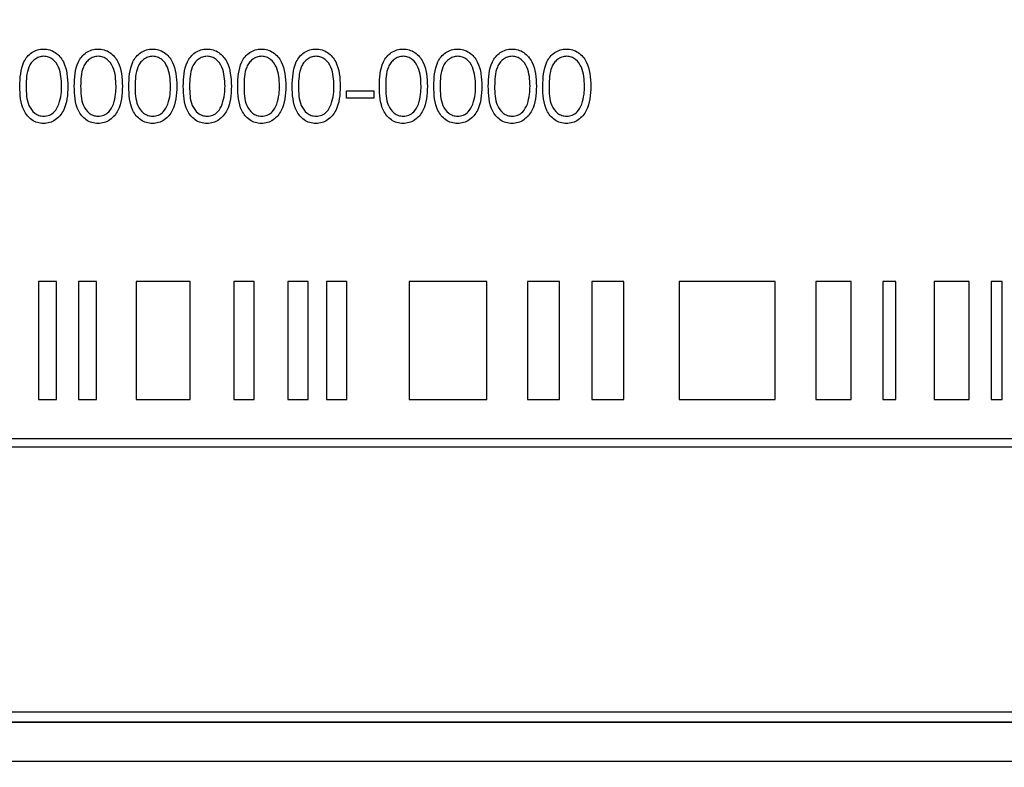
# Paper-space layout 'Blatt3' of a CAD drawing. Header units: millimetres. Extents: x 5 to 418, y 2 to 292.
# Tile 20 of 48: x 91.36 to 99.71, y 208.6 to 214.94. Entities that reach past the tile are written whole.
import ezdxf

# ---------------------------------------------------------------- set-up
doc = ezdxf.new("R2010")
doc.units = ezdxf.units.MM
doc.layers.add('SLD-0', color=7, linetype='Continuous')
doc.styles.add('SLDTEXTSTYLE0', font='TXT', dxfattribs={"width": 0.605})
doc.dimstyles.new('SLDDIMSTYLE0', dxfattribs={"dimtxt": 3.5, "dimasz": 3.302, "dimexe": 0, "dimexo": 0.0625, "dimgap": 0.875, "dimtad": 1, "dimlfac": 3, "dimrnd": 1e-09, "dimzin": 12, "dimdsep": 46, "dimtxsty": 'SLDTEXTSTYLE0', "dimsah": 1, "dimcen": 0.09, "dimadec": 0, "dimazin": 3, "dimtfac": 1, "dimtofl": 0, "dimtmove": 0, "dimatfit": 3, "dimfxl": 1, "dimfrac": 2, "dimtolj": 1, "dimtzin": 12, "dimarcsym": 0})

# ---------------------------------------------------------------- blocks, each defined once
blk = doc.blocks.new('_D_11')
at = {"layer": 'SLD-0'}
for p, q in [((58.038, 202.4881), (58.038, 259.5881)), ((132.3713, 202.4881), (132.3713, 259.5881)), ((58.038, 258.5881), (132.3713, 258.5881))]:
    blk.add_line(p, q, dxfattribs=at)
for points in [[(58.038, 258.5881), (61.34, 258.0801), (61.34, 259.0961)], [(132.3713, 258.5881), (129.0693, 259.0961), (129.0693, 258.0801)]]:
    blk.add_solid(points, dxfattribs=at)
at = {"layer": 'SLD-0', "insert": (91.1942, 263.0999), "char_height": 3.5, "attachment_point": 1, "style": 'SLDTEXTSTYLE0'}
blk.add_mtext('223', dxfattribs=at)

psp = doc.layouts.new('Blatt3')

# ---------------------------------------------------------------- linework, layer by layer
at = {"color": 7, "linetype": 'Continuous', "lineweight": 25}
for p, q in [((94.1332, 214.3358), (94.3639, 214.3358)), ((94.1332, 214.2743), (94.1332, 214.3358)), ((94.3639, 214.3358), (94.3639, 214.2743)), ((94.3639, 214.2743), (94.1332, 214.2743)), ((91.6755, 212.7194), (91.5229, 212.7194)), ((91.5229, 212.7194), (91.5229, 211.7194)), ((91.6755, 211.7194), (91.6755, 212.7194)), ((91.8618, 212.7194), (91.8618, 211.7194)), ((92.0144, 212.7194), (91.8618, 212.7194)), ((92.0144, 211.7194), (92.0144, 212.7194)), ((92.8064, 212.7194), (92.3495, 212.7194)), ((92.3495, 212.7194), (92.3495, 211.7194)), ((92.8064, 211.7194), (92.8064, 212.7194)), ((93.1778, 212.7194), (93.1778, 211.7194)), ((93.3492, 212.7194), (93.1778, 212.7194)), ((93.3492, 211.7194), (93.3492, 212.7194)), ((93.8063, 212.7194), (93.6349, 212.7194)), ((93.6349, 212.7194), (93.6349, 211.7194)), ((93.8063, 211.7194), (93.8063, 212.7194)), ((94.1348, 212.7194), (93.9634, 212.7194)), ((93.9634, 212.7194), (93.9634, 211.7194)), ((94.1348, 211.7194), (94.1348, 212.7194)), ((94.6633, 212.7194), (94.6633, 211.7194)), ((95.3203, 212.7194), (94.6633, 212.7194)), ((95.3203, 211.7194), (95.3203, 212.7194)), ((95.9379, 212.7194), (95.6664, 212.7194)), ((95.6664, 212.7194), (95.6664, 211.7194)), ((95.9379, 211.7194), (95.9379, 212.7194)), ((96.4809, 212.7194), (96.2094, 212.7194)), ((96.2094, 212.7194), (96.2094, 211.7194)), ((96.4809, 211.7194), (96.4809, 212.7194)), ((96.9499, 212.7194), (96.9499, 211.7194)), ((97.7644, 212.7194), (96.9499, 212.7194)), ((97.7644, 211.7194), (97.7644, 212.7194)), ((98.11, 212.7194), (98.11, 211.7194)), ((98.4067, 212.7194), (98.11, 212.7194)), ((98.4067, 211.7194), (98.4067, 212.7194)), ((98.7855, 212.7194), (98.675, 212.7194)), ((98.675, 212.7194), (98.675, 211.7194)), ((98.7855, 211.7194), (98.7855, 212.7194)), ((99.4084, 212.7194), (99.1111, 212.7194)), ((99.1111, 212.7194), (99.1111, 211.7194)), ((99.4084, 211.7194), (99.4084, 212.7194)), ((99.6888, 212.7194), (99.5939, 212.7194)), ((99.5939, 212.7194), (99.5939, 211.7194)), ((99.6888, 211.7194), (99.6888, 212.7194)), ((91.5229, 211.7194), (91.6755, 211.7194)), ((91.8618, 211.7194), (92.0144, 211.7194)), ((92.3495, 211.7194), (92.8064, 211.7194)), ((93.1778, 211.7194), (93.3492, 211.7194)), ((93.6349, 211.7194), (93.8063, 211.7194)), ((93.9634, 211.7194), (94.1348, 211.7194)), ((94.6633, 211.7194), (95.3203, 211.7194)), ((95.6664, 211.7194), (95.9379, 211.7194)), ((96.2094, 211.7194), (96.4809, 211.7194)), ((96.9499, 211.7194), (97.7644, 211.7194)), ((98.11, 211.7194), (98.4067, 211.7194)), ((98.675, 211.7194), (98.7855, 211.7194)), ((99.1111, 211.7194), (99.4084, 211.7194)), ((99.5939, 211.7194), (99.6888, 211.7194)), ((103.2381, 211.3861), (86.8602, 211.3861)), ((86.8602, 211.3194), (103.2381, 211.3194)), ((86.8736, 209.0738), (103.5403, 209.0738)), ((86.788, 208.9905), (103.6213, 208.9905)), ((86.788, 208.9881), (103.6213, 208.9881)), ((103.538, 208.6548), (86.8713, 208.6548))]:
    psp.add_line(p, q, dxfattribs=at)
for points, knots in [([(91.3639, 214.374), (91.3663, 214.4457), (91.3692, 214.5354), (91.4251, 214.6255), (91.464, 214.6613), (91.5119, 214.6854), (91.547, 214.6882), (91.5645, 214.6897)], [0, 0, 0, 0, 0.498702, 0.624177, 0.749467, 0.874745, 1, 1, 1, 1]), ([(91.5645, 214.6897), (91.5822, 214.6883), (91.6175, 214.6854), (91.6819, 214.6541), (91.763, 214.554), (91.7682, 214.4461), (91.7716, 214.374)], [0, 0, 0, 0, 0.1256, 0.251197, 0.500581, 1, 1, 1, 1]), ([(91.8255, 214.374), (91.8278, 214.4457), (91.8307, 214.5354), (91.8866, 214.6255), (91.9256, 214.6613), (91.9735, 214.6854), (92.0085, 214.6882), (92.0261, 214.6897)], [0, 0, 0, 0, 0.498702, 0.624177, 0.749467, 0.874745, 1, 1, 1, 1]), ([(92.0261, 214.6897), (92.0437, 214.6883), (92.0791, 214.6854), (92.1434, 214.6541), (92.2245, 214.554), (92.2297, 214.4461), (92.2332, 214.374)], [0, 0, 0, 0, 0.1256, 0.251197, 0.500581, 1, 1, 1, 1]), ([(92.287, 214.374), (92.2893, 214.4457), (92.2922, 214.5354), (92.3482, 214.6255), (92.3871, 214.6613), (92.435, 214.6854), (92.4701, 214.6882), (92.4876, 214.6897)], [0, 0, 0, 0, 0.498702, 0.6241765, 0.7494675, 0.8747453, 1, 1, 1, 1]), ([(92.4876, 214.6897), (92.5053, 214.6883), (92.5406, 214.6854), (92.605, 214.6541), (92.6861, 214.554), (92.6913, 214.4461), (92.6947, 214.374)], [0, 0, 0, 0, 0.1256, 0.251197, 0.500581, 1, 1, 1, 1]), ([(92.7486, 214.374), (92.7509, 214.4457), (92.7538, 214.5354), (92.8097, 214.6255), (92.8487, 214.6613), (92.8965, 214.6854), (92.9316, 214.6882), (92.9492, 214.6897)], [0, 0, 0, 0, 0.498702, 0.624177, 0.749467, 0.874745, 1, 1, 1, 1]), ([(92.9492, 214.6897), (92.9668, 214.6883), (93.0021, 214.6854), (93.0665, 214.6541), (93.1476, 214.554), (93.1528, 214.4461), (93.1563, 214.374)], [0, 0, 0, 0, 0.1256, 0.251197, 0.500581, 1, 1, 1, 1]), ([(93.2101, 214.374), (93.2124, 214.4457), (93.2153, 214.5354), (93.2712, 214.6255), (93.3102, 214.6613), (93.3581, 214.6854), (93.3932, 214.6882), (93.4107, 214.6897)], [0, 0, 0, 0, 0.498702, 0.624177, 0.749467, 0.874745, 1, 1, 1, 1]), ([(93.4107, 214.6897), (93.4284, 214.6883), (93.4637, 214.6854), (93.5281, 214.6541), (93.6092, 214.554), (93.6143, 214.4461), (93.6178, 214.374)], [0, 0, 0, 0, 0.1256, 0.251197, 0.500581, 1, 1, 1, 1]), ([(93.6716, 214.374), (93.674, 214.4457), (93.6769, 214.5354), (93.7328, 214.6255), (93.7717, 214.6613), (93.8196, 214.6854), (93.8547, 214.6882), (93.8722, 214.6897)], [0, 0, 0, 0, 0.498702, 0.624177, 0.749467, 0.874745, 1, 1, 1, 1]), ([(93.8722, 214.6897), (93.8899, 214.6883), (93.9252, 214.6854), (93.9896, 214.6541), (94.0707, 214.554), (94.0759, 214.4461), (94.0793, 214.374)], [0, 0, 0, 0, 0.1256, 0.251197, 0.500581, 1, 1, 1, 1]), ([(94.4101, 214.374), (94.4124, 214.4457), (94.4153, 214.5354), (94.4712, 214.6255), (94.5102, 214.6613), (94.5581, 214.6854), (94.5932, 214.6882), (94.6107, 214.6897)], [0, 0, 0, 0, 0.498702, 0.624177, 0.749467, 0.874745, 1, 1, 1, 1]), ([(94.6107, 214.6897), (94.6284, 214.6883), (94.6637, 214.6854), (94.7281, 214.6541), (94.8092, 214.554), (94.8143, 214.4461), (94.8178, 214.374)], [0, 0, 0, 0, 0.1256, 0.251197, 0.500581, 1, 1, 1, 1]), ([(94.8716, 214.374), (94.874, 214.4457), (94.8769, 214.5354), (94.9328, 214.6255), (94.9717, 214.6613), (95.0196, 214.6854), (95.0547, 214.6882), (95.0722, 214.6897)], [0, 0, 0, 0, 0.498702, 0.624177, 0.749467, 0.874745, 1, 1, 1, 1]), ([(95.0722, 214.6897), (95.0899, 214.6883), (95.1252, 214.6854), (95.1896, 214.6541), (95.2707, 214.554), (95.2759, 214.4461), (95.2793, 214.374)], [0, 0, 0, 0, 0.1256, 0.251197, 0.500581, 1, 1, 1, 1]), ([(95.3332, 214.374), (95.3355, 214.4457), (95.3384, 214.5354), (95.3943, 214.6255), (95.4333, 214.6613), (95.4812, 214.6854), (95.5162, 214.6882), (95.5338, 214.6897)], [0, 0, 0, 0, 0.498702, 0.624177, 0.749467, 0.874745, 1, 1, 1, 1]), ([(95.5338, 214.6897), (95.5514, 214.6883), (95.5868, 214.6854), (95.6511, 214.6541), (95.7322, 214.554), (95.7374, 214.4461), (95.7409, 214.374)], [0, 0, 0, 0, 0.1256, 0.251197, 0.500581, 1, 1, 1, 1]), ([(95.7947, 214.374), (95.797, 214.4457), (95.7999, 214.5354), (95.8559, 214.6255), (95.8948, 214.6613), (95.9427, 214.6854), (95.9778, 214.6882), (95.9953, 214.6897)], [0, 0, 0, 0, 0.498702, 0.624177, 0.749467, 0.874745, 1, 1, 1, 1]), ([(95.9953, 214.6897), (96.013, 214.6883), (96.0483, 214.6854), (96.1127, 214.6541), (96.1938, 214.554), (96.199, 214.4461), (96.2024, 214.374)], [0, 0, 0, 0, 0.1256, 0.251197, 0.500581, 1, 1, 1, 1]), ([(91.5663, 214.6281), (91.5526, 214.6268), (91.5251, 214.624), (91.4886, 214.6029), (91.4595, 214.5734), (91.4198, 214.5003), (91.4187, 214.4303), (91.4178, 214.3743)], [0, 0, 0, 0, 0.125139, 0.250418, 0.375519, 0.500847, 1, 1, 1, 1]), ([(91.7178, 214.3743), (91.7156, 214.43), (91.7122, 214.5134), (91.6561, 214.5959), (91.6075, 214.6238), (91.5801, 214.6267), (91.5663, 214.6281)], [0, 0, 0, 0, 0.500072, 0.749021, 0.874598, 1, 1, 1, 1]), ([(92.0279, 214.6281), (92.0141, 214.6268), (91.9866, 214.624), (91.9501, 214.6029), (91.921, 214.5734), (91.8813, 214.5003), (91.8802, 214.4303), (91.8793, 214.3743)], [0, 0, 0, 0, 0.125139, 0.250418, 0.375519, 0.500847, 1, 1, 1, 1]), ([(92.1793, 214.3743), (92.1771, 214.43), (92.1738, 214.5134), (92.1176, 214.5959), (92.0691, 214.6238), (92.0416, 214.6267), (92.0279, 214.6281)], [0, 0, 0, 0, 0.500072, 0.749021, 0.874598, 1, 1, 1, 1]), ([(92.4894, 214.6281), (92.4757, 214.6268), (92.4481, 214.624), (92.4117, 214.6029), (92.3825, 214.5734), (92.3429, 214.5003), (92.3417, 214.4303), (92.3409, 214.3743)], [0, 0, 0, 0, 0.125139, 0.250418, 0.375519, 0.500847, 1, 1, 1, 1]), ([(92.6409, 214.3743), (92.6386, 214.43), (92.6353, 214.5134), (92.5792, 214.5959), (92.5306, 214.6238), (92.5032, 214.6267), (92.4894, 214.6281)], [0, 0, 0, 0, 0.500072, 0.749021, 0.874598, 1, 1, 1, 1]), ([(92.951, 214.6281), (92.9372, 214.6268), (92.9097, 214.624), (92.8732, 214.6029), (92.8441, 214.5734), (92.8044, 214.5003), (92.8033, 214.4303), (92.8024, 214.3743)], [0, 0, 0, 0, 0.125139, 0.250418, 0.375519, 0.500847, 1, 1, 1, 1]), ([(93.1024, 214.3743), (93.1002, 214.43), (93.0969, 214.5134), (93.0407, 214.5959), (92.9922, 214.6238), (92.9647, 214.6267), (92.951, 214.6281)], [0, 0, 0, 0, 0.500072, 0.749021, 0.874598, 1, 1, 1, 1]), ([(93.4125, 214.6281), (93.3987, 214.6268), (93.3712, 214.624), (93.3347, 214.6029), (93.3056, 214.5734), (93.2659, 214.5003), (93.2648, 214.4303), (93.2639, 214.3743)], [0, 0, 0, 0, 0.125139, 0.250418, 0.375519, 0.500847, 1, 1, 1, 1]), ([(93.5639, 214.3743), (93.5617, 214.43), (93.5584, 214.5134), (93.5022, 214.5959), (93.4537, 214.6238), (93.4262, 214.6267), (93.4125, 214.6281)], [0, 0, 0, 0, 0.500072, 0.749021, 0.874598, 1, 1, 1, 1]), ([(93.874, 214.6281), (93.8603, 214.6268), (93.8328, 214.624), (93.7963, 214.6029), (93.7672, 214.5734), (93.7275, 214.5003), (93.7264, 214.4303), (93.7255, 214.3743)], [0, 0, 0, 0, 0.125139, 0.250418, 0.375519, 0.500847, 1, 1, 1, 1]), ([(94.0255, 214.3743), (94.0233, 214.43), (94.0199, 214.5134), (93.9638, 214.5959), (93.9152, 214.6238), (93.8878, 214.6267), (93.874, 214.6281)], [0, 0, 0, 0, 0.500072, 0.749021, 0.874598, 1, 1, 1, 1]), ([(94.6125, 214.6281), (94.5987, 214.6268), (94.5712, 214.624), (94.5347, 214.6029), (94.5056, 214.5734), (94.4659, 214.5003), (94.4648, 214.4303), (94.4639, 214.3743)], [0, 0, 0, 0, 0.125139, 0.250418, 0.375519, 0.500847, 1, 1, 1, 1]), ([(94.7639, 214.3743), (94.7617, 214.43), (94.7584, 214.5134), (94.7022, 214.5959), (94.6537, 214.6238), (94.6262, 214.6267), (94.6125, 214.6281)], [0, 0, 0, 0, 0.500072, 0.749021, 0.874598, 1, 1, 1, 1]), ([(95.074, 214.6281), (95.0603, 214.6268), (95.0328, 214.624), (94.9963, 214.6029), (94.9672, 214.5734), (94.9275, 214.5003), (94.9264, 214.4303), (94.9255, 214.3743)], [0, 0, 0, 0, 0.125139, 0.250418, 0.375519, 0.500847, 1, 1, 1, 1]), ([(95.2255, 214.3743), (95.2233, 214.43), (95.2199, 214.5134), (95.1638, 214.5959), (95.1152, 214.6238), (95.0878, 214.6267), (95.074, 214.6281)], [0, 0, 0, 0, 0.500072, 0.749021, 0.874598, 1, 1, 1, 1]), ([(95.5356, 214.6281), (95.5218, 214.6268), (95.4943, 214.624), (95.4578, 214.6029), (95.4287, 214.5734), (95.389, 214.5003), (95.3879, 214.4303), (95.387, 214.3743)], [0, 0, 0, 0, 0.125139, 0.250418, 0.375519, 0.500847, 1, 1, 1, 1]), ([(95.687, 214.3743), (95.6848, 214.43), (95.6815, 214.5134), (95.6253, 214.5959), (95.5768, 214.6238), (95.5493, 214.6267), (95.5356, 214.6281)], [0, 0, 0, 0, 0.500072, 0.749021, 0.874598, 1, 1, 1, 1]), ([(95.9971, 214.6281), (95.9834, 214.6268), (95.9558, 214.624), (95.9194, 214.6029), (95.8902, 214.5734), (95.8505, 214.5003), (95.8494, 214.4303), (95.8486, 214.3743)], [0, 0, 0, 0, 0.125139, 0.250418, 0.375519, 0.500847, 1, 1, 1, 1]), ([(96.1486, 214.3743), (96.1463, 214.43), (96.143, 214.5134), (96.0869, 214.5959), (96.0383, 214.6238), (96.0108, 214.6267), (95.9971, 214.6281)], [0, 0, 0, 0, 0.500072, 0.749021, 0.874598, 1, 1, 1, 1]), ([(91.5645, 214.0589), (91.547, 214.0603), (91.512, 214.0632), (91.4483, 214.0946), (91.3695, 214.1954), (91.3662, 214.3026), (91.3639, 214.374)], [0, 0, 0, 0, 0.125551, 0.25109, 0.50025, 1, 1, 1, 1]), ([(91.4178, 214.3743), (91.4182, 214.3182), (91.4189, 214.2342), (91.4765, 214.1523), (91.5252, 214.1249), (91.5526, 214.1219), (91.5663, 214.1204)], [0, 0, 0, 0, 0.500291, 0.749086, 0.874606, 1, 1, 1, 1]), ([(91.7716, 214.374), (91.7683, 214.302), (91.7633, 214.1941), (91.6817, 214.0946), (91.6175, 214.0632), (91.5822, 214.0603), (91.5645, 214.0589)], [0, 0, 0, 0, 0.499407, 0.748743, 0.874372, 1, 1, 1, 1]), ([(91.6951, 214.2234), (91.7027, 214.2511), (91.7164, 214.3005), (91.7174, 214.3517), (91.7178, 214.3743)], [0, 0, 0, 0, 0.5595988, 1, 1, 1, 1]), ([(92.0261, 214.0589), (92.0086, 214.0603), (91.9736, 214.0632), (91.9098, 214.0946), (91.831, 214.1954), (91.8277, 214.3026), (91.8255, 214.374)], [0, 0, 0, 0, 0.125551, 0.25109, 0.50025, 1, 1, 1, 1]), ([(91.8793, 214.3743), (91.8798, 214.3182), (91.8804, 214.2342), (91.938, 214.1523), (91.9867, 214.1249), (92.0142, 214.1219), (92.0279, 214.1204)], [0, 0, 0, 0, 0.500291, 0.749086, 0.874606, 1, 1, 1, 1]), ([(92.2332, 214.374), (92.2298, 214.302), (92.2248, 214.1941), (92.1432, 214.0946), (92.079, 214.0632), (92.0437, 214.0603), (92.0261, 214.0589)], [0, 0, 0, 0, 0.499407, 0.748743, 0.874372, 1, 1, 1, 1]), ([(92.1566, 214.2234), (92.1643, 214.2511), (92.1779, 214.3005), (92.1789, 214.3517), (92.1793, 214.3743)], [0, 0, 0, 0, 0.5595988, 1, 1, 1, 1]), ([(92.4876, 214.0589), (92.4701, 214.0603), (92.4351, 214.0632), (92.3714, 214.0946), (92.2926, 214.1954), (92.2892, 214.3026), (92.287, 214.374)], [0, 0, 0, 0, 0.125551, 0.25109, 0.50025, 1, 1, 1, 1]), ([(92.3409, 214.3743), (92.3413, 214.3182), (92.342, 214.2342), (92.3996, 214.1523), (92.4482, 214.1249), (92.4757, 214.1219), (92.4894, 214.1204)], [0, 0, 0, 0, 0.500291, 0.749086, 0.874606, 1, 1, 1, 1]), ([(92.6947, 214.374), (92.6914, 214.302), (92.6863, 214.1941), (92.6048, 214.0946), (92.5406, 214.0632), (92.5053, 214.0603), (92.4876, 214.0589)], [0, 0, 0, 0, 0.499407, 0.748743, 0.874372, 1, 1, 1, 1]), ([(92.6182, 214.2234), (92.6258, 214.2511), (92.6395, 214.3005), (92.6404, 214.3517), (92.6409, 214.3743)], [0, 0, 0, 0, 0.559599, 1, 1, 1, 1]), ([(92.9492, 214.0589), (92.9316, 214.0603), (92.8966, 214.0632), (92.8329, 214.0946), (92.7541, 214.1954), (92.7508, 214.3026), (92.7486, 214.374)], [0, 0, 0, 0, 0.125551, 0.25109, 0.50025, 1, 1, 1, 1]), ([(92.8024, 214.3743), (92.8028, 214.3182), (92.8035, 214.2342), (92.8611, 214.1523), (92.9098, 214.1249), (92.9372, 214.1219), (92.951, 214.1204)], [0, 0, 0, 0, 0.500291, 0.749086, 0.874606, 1, 1, 1, 1]), ([(93.1563, 214.374), (93.1529, 214.302), (93.1479, 214.1941), (93.0663, 214.0946), (93.0021, 214.0632), (92.9668, 214.0603), (92.9492, 214.0589)], [0, 0, 0, 0, 0.499407, 0.748743, 0.874372, 1, 1, 1, 1]), ([(93.0797, 214.2234), (93.0873, 214.2511), (93.101, 214.3005), (93.102, 214.3517), (93.1024, 214.3743)], [0, 0, 0, 0, 0.559599, 1, 1, 1, 1]), ([(93.4107, 214.0589), (93.3932, 214.0603), (93.3582, 214.0632), (93.2945, 214.0946), (93.2156, 214.1954), (93.2123, 214.3026), (93.2101, 214.374)], [0, 0, 0, 0, 0.1255507, 0.25109, 0.5002501, 1, 1, 1, 1]), ([(93.2639, 214.3743), (93.2644, 214.3182), (93.265, 214.2342), (93.3227, 214.1523), (93.3713, 214.1249), (93.3988, 214.1219), (93.4125, 214.1204)], [0, 0, 0, 0, 0.500291, 0.749086, 0.874606, 1, 1, 1, 1]), ([(93.6178, 214.374), (93.6144, 214.302), (93.6094, 214.1941), (93.5278, 214.0946), (93.4636, 214.0632), (93.4283, 214.0603), (93.4107, 214.0589)], [0, 0, 0, 0, 0.499407, 0.748743, 0.874372, 1, 1, 1, 1]), ([(93.5412, 214.2234), (93.5489, 214.2511), (93.5625, 214.3005), (93.5635, 214.3517), (93.5639, 214.3743)], [0, 0, 0, 0, 0.5595988, 1, 1, 1, 1]), ([(93.8722, 214.0589), (93.8547, 214.0603), (93.8197, 214.0632), (93.756, 214.0946), (93.6772, 214.1954), (93.6739, 214.3026), (93.6716, 214.374)], [0, 0, 0, 0, 0.125551, 0.25109, 0.50025, 1, 1, 1, 1]), ([(93.7255, 214.3743), (93.7259, 214.3182), (93.7266, 214.2342), (93.7842, 214.1523), (93.8329, 214.1249), (93.8603, 214.1219), (93.874, 214.1204)], [0, 0, 0, 0, 0.500291, 0.749086, 0.874606, 1, 1, 1, 1]), ([(94.0793, 214.374), (94.076, 214.302), (94.071, 214.1941), (93.9894, 214.0946), (93.9252, 214.0632), (93.8899, 214.0603), (93.8722, 214.0589)], [0, 0, 0, 0, 0.499407, 0.748743, 0.874372, 1, 1, 1, 1]), ([(94.0028, 214.2234), (94.0104, 214.2511), (94.0241, 214.3005), (94.0251, 214.3517), (94.0255, 214.3743)], [0, 0, 0, 0, 0.559599, 1, 1, 1, 1]), ([(94.6107, 214.0589), (94.5932, 214.0603), (94.5582, 214.0632), (94.4945, 214.0946), (94.4156, 214.1954), (94.4123, 214.3026), (94.4101, 214.374)], [0, 0, 0, 0, 0.125551, 0.25109, 0.50025, 1, 1, 1, 1]), ([(94.4639, 214.3743), (94.4644, 214.3182), (94.465, 214.2342), (94.5227, 214.1523), (94.5713, 214.1249), (94.5988, 214.1219), (94.6125, 214.1204)], [0, 0, 0, 0, 0.500291, 0.749086, 0.874606, 1, 1, 1, 1]), ([(94.8178, 214.374), (94.8144, 214.302), (94.8094, 214.1941), (94.7278, 214.0946), (94.6636, 214.0632), (94.6283, 214.0603), (94.6107, 214.0589)], [0, 0, 0, 0, 0.499407, 0.748743, 0.874372, 1, 1, 1, 1]), ([(94.7412, 214.2234), (94.7489, 214.2511), (94.7625, 214.3005), (94.7635, 214.3517), (94.7639, 214.3743)], [0, 0, 0, 0, 0.559599, 1, 1, 1, 1]), ([(95.0722, 214.0589), (95.0547, 214.0603), (95.0197, 214.0632), (94.956, 214.0946), (94.8772, 214.1954), (94.8739, 214.3026), (94.8716, 214.374)], [0, 0, 0, 0, 0.125551, 0.25109, 0.50025, 1, 1, 1, 1]), ([(94.9255, 214.3743), (94.9259, 214.3182), (94.9266, 214.2342), (94.9842, 214.1523), (95.0329, 214.1249), (95.0603, 214.1219), (95.074, 214.1204)], [0, 0, 0, 0, 0.500291, 0.749086, 0.874606, 1, 1, 1, 1]), ([(95.2793, 214.374), (95.276, 214.302), (95.271, 214.1941), (95.1894, 214.0946), (95.1252, 214.0632), (95.0899, 214.0603), (95.0722, 214.0589)], [0, 0, 0, 0, 0.4994065, 0.7487427, 0.8743724, 1, 1, 1, 1]), ([(95.2028, 214.2234), (95.2104, 214.2511), (95.2241, 214.3005), (95.2251, 214.3517), (95.2255, 214.3743)], [0, 0, 0, 0, 0.5595988, 1, 1, 1, 1]), ([(95.5338, 214.0589), (95.5163, 214.0603), (95.4812, 214.0632), (95.4175, 214.0946), (95.3387, 214.1954), (95.3354, 214.3026), (95.3332, 214.374)], [0, 0, 0, 0, 0.125551, 0.25109, 0.50025, 1, 1, 1, 1]), ([(95.387, 214.3743), (95.3875, 214.3182), (95.3881, 214.2342), (95.4457, 214.1523), (95.4944, 214.1249), (95.5219, 214.1219), (95.5356, 214.1204)], [0, 0, 0, 0, 0.500291, 0.749086, 0.874606, 1, 1, 1, 1]), ([(95.7409, 214.374), (95.7375, 214.302), (95.7325, 214.1941), (95.6509, 214.0946), (95.5867, 214.0632), (95.5514, 214.0603), (95.5338, 214.0589)], [0, 0, 0, 0, 0.499407, 0.748743, 0.874372, 1, 1, 1, 1]), ([(95.6643, 214.2234), (95.6719, 214.2511), (95.6856, 214.3005), (95.6866, 214.3517), (95.687, 214.3743)], [0, 0, 0, 0, 0.559599, 1, 1, 1, 1]), ([(95.9953, 214.0589), (95.9778, 214.0603), (95.9428, 214.0632), (95.8791, 214.0946), (95.8003, 214.1954), (95.7969, 214.3026), (95.7947, 214.374)], [0, 0, 0, 0, 0.125551, 0.25109, 0.50025, 1, 1, 1, 1]), ([(95.8486, 214.3743), (95.849, 214.3182), (95.8497, 214.2342), (95.9073, 214.1523), (95.9559, 214.1249), (95.9834, 214.1219), (95.9971, 214.1204)], [0, 0, 0, 0, 0.500291, 0.749086, 0.874606, 1, 1, 1, 1]), ([(96.2024, 214.374), (96.1991, 214.302), (96.194, 214.1941), (96.1125, 214.0946), (96.0483, 214.0632), (96.013, 214.0603), (95.9953, 214.0589)], [0, 0, 0, 0, 0.499407, 0.748743, 0.874372, 1, 1, 1, 1]), ([(96.1258, 214.2234), (96.1335, 214.2511), (96.1471, 214.3005), (96.1481, 214.3517), (96.1486, 214.3743)], [0, 0, 0, 0, 0.5595988, 1, 1, 1, 1]), ([(91.5663, 214.1204), (91.5827, 214.1225), (91.6155, 214.1266), (91.6662, 214.1609), (91.6841, 214.1997), (91.6951, 214.2234)], [0, 0, 0, 0, 0.280257, 0.560781, 1, 1, 1, 1]), ([(92.0279, 214.1204), (92.0443, 214.1225), (92.0771, 214.1266), (92.1277, 214.1609), (92.1457, 214.1997), (92.1566, 214.2234)], [0, 0, 0, 0, 0.280257, 0.560781, 1, 1, 1, 1]), ([(92.4894, 214.1204), (92.5058, 214.1225), (92.5386, 214.1266), (92.5893, 214.1609), (92.6072, 214.1997), (92.6182, 214.2234)], [0, 0, 0, 0, 0.280257, 0.560781, 1, 1, 1, 1]), ([(92.951, 214.1204), (92.9674, 214.1225), (93.0001, 214.1266), (93.0508, 214.1609), (93.0687, 214.1997), (93.0797, 214.2234)], [0, 0, 0, 0, 0.280257, 0.560781, 1, 1, 1, 1]), ([(93.4125, 214.1204), (93.4289, 214.1225), (93.4617, 214.1266), (93.5123, 214.1609), (93.5303, 214.1997), (93.5412, 214.2234)], [0, 0, 0, 0, 0.280257, 0.560781, 1, 1, 1, 1]), ([(93.874, 214.1204), (93.8904, 214.1225), (93.9232, 214.1266), (93.9739, 214.1609), (93.9918, 214.1997), (94.0028, 214.2234)], [0, 0, 0, 0, 0.280257, 0.560781, 1, 1, 1, 1]), ([(94.6125, 214.1204), (94.6289, 214.1225), (94.6617, 214.1266), (94.7123, 214.1609), (94.7303, 214.1997), (94.7412, 214.2234)], [0, 0, 0, 0, 0.280257, 0.560781, 1, 1, 1, 1]), ([(95.074, 214.1204), (95.0904, 214.1225), (95.1232, 214.1266), (95.1739, 214.1609), (95.1918, 214.1997), (95.2028, 214.2234)], [0, 0, 0, 0, 0.280257, 0.560781, 1, 1, 1, 1]), ([(95.5356, 214.1204), (95.552, 214.1225), (95.5848, 214.1266), (95.6354, 214.1609), (95.6534, 214.1997), (95.6643, 214.2234)], [0, 0, 0, 0, 0.280257, 0.560781, 1, 1, 1, 1]), ([(95.9971, 214.1204), (96.0135, 214.1225), (96.0463, 214.1266), (96.0969, 214.1609), (96.1149, 214.1997), (96.1258, 214.2234)], [0, 0, 0, 0, 0.280257, 0.560781, 1, 1, 1, 1])]:
    psp.add_open_spline(points, degree=3, knots=knots, dxfattribs=at)

# ---------------------------------------------------------------- dimensions: what is measured, and where the dimension line sits
at = {"layer": 'SLD-0'}
dim = psp.add_linear_dim(base=(132.3713, 258.5881), p1=(58.038, 202.4881), p2=(132.3713, 202.4881), dimstyle='SLDDIMSTYLE0', dxfattribs=at)
dim.commit()
dim.dimension.update_dxf_attribs({"geometry": '_D_11', "text_midpoint": (95.2046, 258.5881), "dimtype": 160})

doc.saveas('drawing.dxf')
